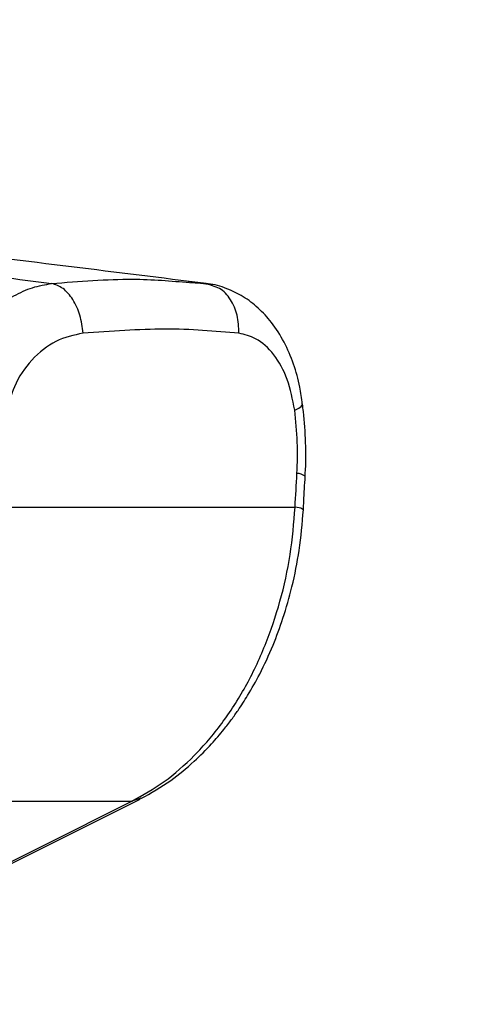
# Model space of a CAD drawing. Header units: millimetres. Extents: x 20 to 22981, y 40 to 19992.
# Tile 40 of 143: x 6966 to 7039, y 5781 to 5938. Entities that reach past the tile are written whole.
import ezdxf

# ---------------------------------------------------------------- set-up
doc = ezdxf.new("R2010")
doc.units = ezdxf.units.MM
doc.header["$LTSCALE"] = 2
doc.layers.add('COMPONENT_GEOMETRY', color=7, linetype='Continuous')
doc.styles.add('SLDTEXTSTYLE0', font='TXT', dxfattribs={"width": 0.75})
doc.dimstyles.new('SLDDIMSTYLE0', dxfattribs={"dimtxt": 100, "dimasz": 6.604, "dimexe": 0, "dimexo": 0.0625, "dimgap": 25, "dimtad": 0, "dimtih": 1, "dimtoh": 1, "dimdec": 0, "dimrnd": 1e-09, "dimzin": 12, "dimdsep": 46, "dimtxsty": 'SLDTEXTSTYLE0', "dimsah": 1, "dimcen": 0.09, "dimadec": 0, "dimazin": 3, "dimtfac": 1, "dimtdec": 0, "dimtofl": 0, "dimtmove": 0, "dimatfit": 3, "dimfxl": 1, "dimfrac": 2, "dimtolj": 1, "dimtzin": 12, "dimarcsym": 0})

# ---------------------------------------------------------------- blocks, each defined once
blk = doc.blocks.new('_D_5')
at = {"layer": 'COMPONENT_GEOMETRY', "color": 7}
for p, q in [((10396.87, 6612.47), (10396.87, 4529.82)), ((10196.8, 4509.51), (10166.33, 4509.51)), ((10166.33, 4509.51), (10166.33, 4350.76)), ((10596.94, 4509.51), (10627.41, 4509.51)), ((10627.41, 4509.51), (10627.41, 4350.76)), ((10166.33, 4350.76), (10196.8, 4350.76)), ((10627.41, 4350.76), (10596.94, 4350.76)), ((10396.87, 2118.49), (10396.87, 4201.14)), ((6979.83, 2118.49), (10403.22, 2118.49))]:
    blk.add_line(p, q, dxfattribs=at)
for points in [[(10396.87, 6612.47), (10395.85, 6605.86), (10397.88, 6605.86)], [(10396.87, 2118.49), (10397.88, 2125.1), (10395.85, 2125.1)]]:
    blk.add_solid(points, dxfattribs=at)
at = {"layer": 'COMPONENT_GEOMETRY', "color": 7, "char_height": 100, "attachment_point": 1, "style": 'SLDTEXTSTYLE0'}
for s, insert in [('7\'4.46"', (10196.8, 4479.66)), ('2247mm', (10124.09, 4330.05))]:
    blk.add_mtext(s, dxfattribs=dict(at, insert=insert))

msp = doc.modelspace()

# ---------------------------------------------------------------- linework, layer by layer
at = {"color": 7, "linetype": 'Continuous', "lineweight": 25}
for p, q in [((6996.84, 5895.88), (6992.95, 5896.44)), ((6993.16, 5896.29), (6995.79, 5896.14)), ((6996.8, 5895.76), (6995.79, 5896.14)), ((6963.83, 5860.44), (7010.03, 5860.44)), ((6959.91, 5801.14), (6985.24, 5813.8)), ((6944.71, 5813.45), (6983.92, 5813.45))]:
    msp.add_line(p, q, dxfattribs=at)
at = {"color": 8, "linetype": 'Continuous', "lineweight": 25}
msp.add_line((6985.35, 5813.93), (6983.92, 5813.45), dxfattribs=at)
at = {"color": 8, "linetype": 'Continuous', "lineweight": 25, "flags": 128}
msp.add_lwpolyline([(7009.96, 5875.91), (7010.6, 5876.22), (7011.02, 5876.51), (7011.22, 5876.79), (7011.23, 5876.91)], dxfattribs=at)
at = {"color": 7, "linetype": 'Continuous', "lineweight": 25, "flags": 128}
msp.add_lwpolyline([(6958.58, 5800.79), (6969.58, 5806.28), (6983.92, 5813.45)], dxfattribs=at)
at = {"color": 8, "linetype": 'Continuous', "lineweight": 25}
msp.add_arc((7010.44, 5863.93), 1.86, 50.0693, 93.3373, dxfattribs=at)
at = {"color": 7, "linetype": 'Continuous', "lineweight": 25}
msp.add_ellipse((6873.04, 5538.91), major_axis=(116.8, 1617.42), ratio=0.071472, start_param=4.917671, end_param=4.921051, dxfattribs=at)
for points, knots in [([(6931.2, 5901.51), (6937.72, 5900.6), (6950.77, 5898.79), (6964.32, 5897.02), (6971.09, 5896.14)], [0, 0, 0, 0, 0.499857, 1, 1, 1, 1]), ([(6995.79, 5896.14), (6988.65, 5897.02), (6974.37, 5898.79), (6959.63, 5900.6), (6952.27, 5901.51)], [0, 0, 0, 0, 0.49988, 1, 1, 1, 1]), ([(6953.99, 5877.67), (6954.49, 5879.57), (6955.33, 5882.77), (6957.44, 5886.73), (6959.63, 5889.77), (6962.19, 5892.29), (6965.01, 5894.25), (6968.01, 5895.61), (6970.07, 5895.96), (6971.09, 5896.14)], [0, 0, 0, 0, 0.196461, 0.330152, 0.463846, 0.597934, 0.732025, 0.866012, 1, 1, 1, 1]), ([(7011.18, 5876.91), (7011.06, 5877.81), (7010.78, 5880.01), (7009.82, 5883.35), (7008.34, 5886.84), (7006.42, 5889.85), (7004.2, 5892.26), (7001.8, 5894.1), (6999.08, 5895.39), (6997.04, 5896.07), (6995.9, 5896.1), (6995.8, 5896.11)], [0, 0, 0, 0, 0.09496, 0.230794, 0.371617, 0.513299, 0.635458, 0.752039, 0.865802, 0.988226, 1, 1, 1, 1]), ([(6976.11, 5888.2), (6974.64, 5887.88), (6971.71, 5887.26), (6967.82, 5884.15), (6965.1, 5880.2), (6964.28, 5877.18), (6963.93, 5875.91)], [0, 0, 0, 0, 0.273074, 0.54299, 0.807448, 1, 1, 1, 1]), ([(7001.04, 5888.2), (6997.2, 5888.53), (6989.56, 5889.18), (6980.58, 5888.52), (6976.11, 5888.2)], [0, 0, 0, 0, 0.502298, 1, 1, 1, 1]), ([(7009.96, 5875.91), (7009.62, 5877.61), (7008.95, 5881.03), (7006.71, 5884.99), (7004, 5887.49), (7001.95, 5887.98), (7001.04, 5888.2)], [0, 0, 0, 0, 0.257817, 0.519525, 0.787005, 1, 1, 1, 1]), ([(7011.62, 5865.36), (7011.63, 5865.51), (7011.79, 5867.29), (7011.73, 5870.76), (7011.55, 5874.48), (7011.26, 5876.5), (7011.2, 5876.91)], [0, 0, 0, 0, 0.039266, 0.464571, 0.891976, 1, 1, 1, 1]), ([(7010.33, 5865.79), (7010.39, 5867.47), (7010.5, 5870.87), (7010.14, 5874.21), (7009.96, 5875.91)], [0, 0, 0, 0, 0.4926922, 1, 1, 1, 1]), ([(7011.35, 5860), (7011.37, 5860.45), (7011.47, 5862.23), (7011.56, 5864.02), (7011.64, 5865.36)], [0, 0, 0, 0, 0.250064, 1, 1, 1, 1]), ([(6983.92, 5813.45), (6985.67, 5814.43), (6989.16, 5816.38), (6993.99, 5820.64), (6998.38, 5825.73), (7002.2, 5831.66), (7005.34, 5838.26), (7007.73, 5845.37), (7009.41, 5852.82), (7009.82, 5857.9), (7010.03, 5860.44)], [0, 0, 0, 0, 0.124254, 0.248755, 0.373673, 0.498312, 0.623952, 0.748648, 0.874353, 1, 1, 1, 1]), ([(6985.37, 5813.87), (6986.99, 5814.78), (6989.94, 5816.45), (6993.68, 5819.55), (6996.47, 5822.34), (6998.43, 5824.64), (6999.83, 5826.44), (7001.11, 5828.24), (7002.65, 5830.62), (7004.58, 5834.05), (7006.48, 5838.18), (7008.2, 5842.85), (7009.64, 5847.9), (7010.82, 5853.7), (7011.17, 5857.84), (7011.35, 5860)], [0, 0, 0, 0, 0.114064, 0.208423, 0.284034, 0.340127, 0.376878, 0.409397, 0.460532, 0.530919, 0.620287, 0.69909, 0.788622, 0.889186, 1, 1, 1, 1])]:
    msp.add_open_spline(points, degree=3, knots=knots, dxfattribs=at)
at = {"color": 8, "linetype": 'Continuous', "lineweight": 25}
for points, knots in [([(6971.09, 5896.14), (6975.52, 5896.49), (6983.42, 5897.13), (6990.19, 5896.55), (6993.16, 5896.29)], [0, 0, 0, 0, 0.560726, 1, 1, 1, 1]), ([(7001.04, 5888.2), (7001, 5889.18), (7000.94, 5891.14), (6999.77, 5893.65), (6998.32, 5895.3), (6997.19, 5895.64), (6996.8, 5895.76)], [0, 0, 0, 0, 0.28327, 0.566541, 0.849811, 1, 1, 1, 1]), ([(7011.25, 5860.01), (7011.25, 5860.06), (7011.25, 5860.19), (7010.48, 5860.35), (7010.03, 5860.44)], [0, 0, 0, 0, 0.415348, 1, 1, 1, 1])]:
    msp.add_open_spline(points, degree=3, knots=knots, dxfattribs=at)
at = {"color": 7, "linetype": 'Continuous', "lineweight": 25}
msp.add_open_spline([(6976.11, 5888.2), (6975.99, 5889.18), (6975.74, 5891.14), (6974.55, 5893.67), (6972.96, 5895.54), (6971.71, 5895.94), (6971.09, 5896.14)], degree=3, dxfattribs=at)

# ---------------------------------------------------------------- dimensions: what is measured, and where the dimension line sits
at = {"layer": 'COMPONENT_GEOMETRY', "color": 7}
dim = msp.add_linear_dim(base=(10396.87, 6612.47), p1=(6977.29, 2118.49), p2=(12075.31, 6612.47), angle=90, dimstyle='SLDDIMSTYLE0', dxfattribs=at)
dim.commit()
dim.dimension.update_dxf_attribs({"geometry": '_D_5', "text_midpoint": (10396.87, 4365.48), "dimtype": 160})

doc.saveas('drawing.dxf')
